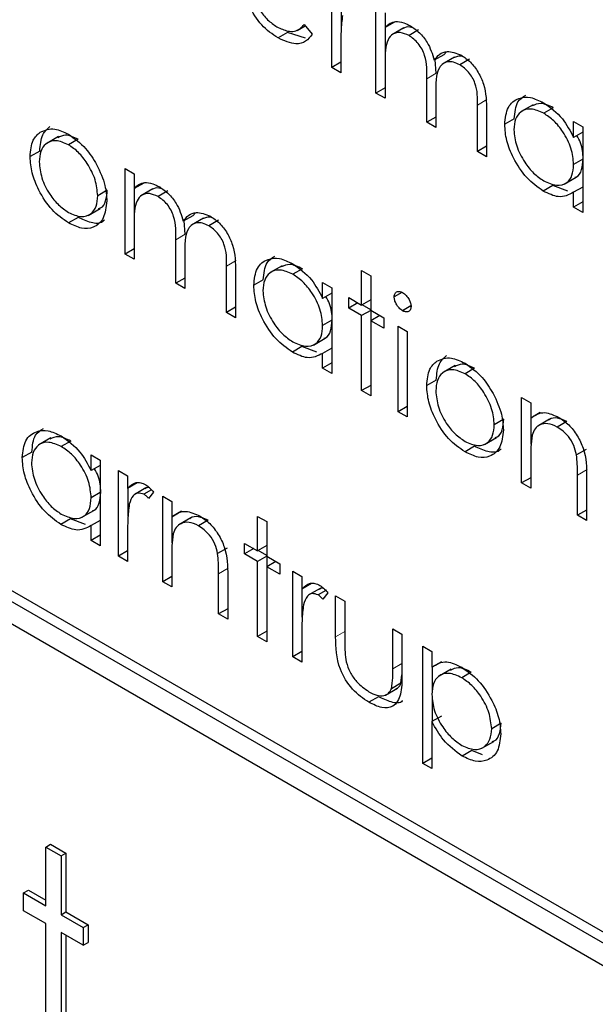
# Paper-space layout 'Blatt2' of a CAD drawing. Header units: millimetres. Extents: x 5 to 418, y 2 to 292.
# Tile 29 of 76: x 97.75 to 99.45, y 197.72 to 200.62. Entities that reach past the tile are written whole.
import ezdxf

# ---------------------------------------------------------------- set-up
doc = ezdxf.new("R2010")
doc.units = ezdxf.units.MM

psp = doc.layouts.new('Blatt2')

# ---------------------------------------------------------------- linework, layer by layer
at = {"color": 7, "linetype": 'Continuous', "lineweight": 25}
for p, q in [((98.675, 200.4808), (98.675, 200.7334)), ((98.7033, 200.598), (98.7033, 200.6816)), ((98.8055, 200.4055), (98.8055, 200.6581)), ((98.8323, 200.6426), (98.8323, 200.5987)), ((98.5935, 200.6076), (98.6174, 200.5794)), ((98.8606, 200.615), (98.8323, 200.5987)), ((98.5447, 200.5843), (98.5164, 200.568)), ((98.5976, 200.5671), (98.5447, 200.5843)), ((98.5724, 200.59), (98.5966, 200.6039)), ((98.8337, 200.5071), (98.8337, 200.5995)), ((98.8877, 200.5975), (98.8523, 200.5771)), ((98.9314, 200.5915), (98.9031, 200.5752)), ((98.7018, 200.5502), (98.7018, 200.4653)), ((99.0057, 200.5186), (99.0137, 200.5273)), ((98.7018, 200.4964), (98.675, 200.4808)), ((98.8323, 200.4963), (98.8323, 200.39)), ((99.0057, 200.5186), (98.9774, 200.5023)), ((98.9834, 200.4639), (98.9798, 200.5037)), ((99.0373, 200.5114), (99.002, 200.491)), ((99.0812, 200.505), (99.0529, 200.4887)), ((98.7018, 200.4653), (98.675, 200.4808)), ((98.9551, 200.3191), (98.9551, 200.4476)), ((98.8323, 200.421), (98.8055, 200.4055)), ((98.8323, 200.39), (98.8055, 200.4055)), ((98.982, 200.4019), (98.982, 200.3036)), ((99.1048, 200.2327), (99.1048, 200.3697)), ((99.1317, 200.354), (99.1317, 200.2172)), ((99.2695, 200.371), (99.2342, 200.3506)), ((99.3289, 200.362), (99.3006, 200.3457)), ((98.982, 200.3346), (98.9551, 200.3191)), ((98.982, 200.3036), (98.9551, 200.3191)), ((99.2137, 200.3295), (99.1854, 200.3132)), ((99.3888, 200.2746), (99.3888, 200.3214)), ((99.3888, 200.3214), (99.4157, 200.3059)), ((99.4157, 200.2901), (99.3888, 200.2746)), ((99.4157, 200.3059), (99.4157, 200.0533)), ((97.8689, 200.277), (97.8336, 200.2566)), ((97.9261, 200.2691), (97.8978, 200.2528)), ((97.8129, 200.234), (97.7846, 200.2177)), ((99.1317, 200.2482), (99.1048, 200.2327)), ((99.1317, 200.2172), (99.1048, 200.2327)), ((99.4157, 200.21), (99.3888, 200.1945)), ((98.0648, 200.183), (98.0916, 200.1675)), ((98.0648, 199.9304), (98.0648, 200.183)), ((98.0916, 200.1675), (98.0916, 200.1236)), ((99.3613, 200.137), (99.3967, 200.1574)), ((98.0125, 200.1186), (97.9842, 200.1023)), ((98.1199, 200.1399), (98.0916, 200.1236)), ((98.0931, 200.032), (98.0931, 200.1244)), ((98.147, 200.1224), (98.1116, 200.102)), ((98.1907, 200.1164), (98.1624, 200.1)), ((99.3277, 200.1322), (99.2994, 200.1159)), ((99.3717, 200.116), (99.3277, 200.1322)), ((99.4157, 200.128), (99.3888, 200.1125)), ((99.3888, 200.0688), (99.3888, 200.1125)), ((99.4157, 200.0843), (99.3888, 200.0688)), ((97.9556, 200.0441), (97.991, 200.0645)), ((99.4157, 200.0533), (99.3888, 200.0688)), ((97.9262, 200.0386), (97.898, 200.0222)), ((98.265, 200.0435), (98.2367, 200.0272)), ((98.2427, 199.9887), (98.2391, 200.0286)), ((98.2967, 200.0363), (98.2613, 200.0159)), ((98.265, 200.0435), (98.273, 200.0521)), ((98.3405, 200.0298), (98.3122, 200.0135)), ((98.0916, 200.0212), (98.0916, 199.9149)), ((98.2144, 199.844), (98.2144, 199.9724)), ((98.0916, 199.9459), (98.0648, 199.9304)), ((98.0916, 199.9149), (98.0648, 199.9304)), ((98.2413, 199.9267), (98.2413, 199.8285)), ((98.3641, 199.7576), (98.3641, 199.8945)), ((98.5289, 199.8959), (98.4935, 199.8755)), ((98.5882, 199.8868), (98.56, 199.8705)), ((98.7632, 199.8817), (98.7901, 199.8662)), ((98.7632, 199.7798), (98.7632, 199.8817)), ((98.2413, 199.8595), (98.2144, 199.844)), ((98.391, 199.8789), (98.391, 199.7421)), ((98.473, 199.8544), (98.4447, 199.838)), ((98.7901, 199.8662), (98.7901, 199.7643)), ((98.2413, 199.8285), (98.2144, 199.844)), ((98.6481, 199.7995), (98.6481, 199.8462)), ((98.6481, 199.8462), (98.675, 199.8307)), ((98.675, 199.8307), (98.675, 199.5781)), ((98.675, 199.815), (98.6481, 199.7995)), ((98.7249, 199.8019), (98.7632, 199.7798)), ((98.7249, 199.7709), (98.7249, 199.8019)), ((98.7901, 199.7953), (98.7632, 199.7798)), ((98.882, 199.8172), (98.8592, 199.804)), ((102.4506, 196.1794), (96.2281, 199.7716)), ((102.4789, 196.1957), (96.2563, 199.7879)), ((98.391, 199.7731), (98.3641, 199.7576)), ((98.7517, 199.7864), (98.7249, 199.7709)), ((98.7632, 199.7487), (98.7249, 199.7709)), ((98.7901, 199.7642), (98.7632, 199.7487)), ((98.7901, 199.7659), (98.7647, 199.7806)), ((98.7901, 199.7643), (98.8285, 199.7421)), ((98.7915, 199.734), (98.7915, 199.7634)), ((98.9087, 199.7775), (98.884, 199.7632)), ((98.391, 199.7421), (98.3641, 199.7576)), ((98.675, 199.7349), (98.6481, 199.7194)), ((98.7632, 199.5272), (98.7632, 199.7487)), ((98.817, 199.7487), (98.7901, 199.7332)), ((98.8285, 199.7421), (98.8285, 199.7111)), ((96.2281, 199.7063), (102.4506, 196.1141)), ((98.7901, 199.7332), (98.7901, 199.5116)), ((98.8285, 199.7111), (98.7901, 199.7332)), ((98.8707, 199.7177), (98.8976, 199.7022)), ((98.8707, 199.4651), (98.8707, 199.7177)), ((98.6206, 199.6619), (98.656, 199.6823)), ((98.8976, 199.7022), (98.8976, 199.4496)), ((98.587, 199.6571), (98.5588, 199.6408)), ((98.631, 199.6409), (98.587, 199.6571)), ((98.675, 199.6528), (98.6481, 199.6373)), ((98.6481, 199.5936), (98.6481, 199.6373)), ((98.675, 199.6091), (98.6481, 199.5936)), ((98.675, 199.5781), (98.6481, 199.5936)), ((99.0394, 199.6013), (99.0041, 199.5809)), ((99.0966, 199.5934), (99.0683, 199.577)), ((98.7901, 199.5427), (98.7632, 199.5272)), ((98.9834, 199.5583), (98.9551, 199.542)), ((98.7901, 199.5116), (98.7632, 199.5272)), ((99.2353, 199.5073), (99.2621, 199.4917)), ((99.2353, 199.2547), (99.2353, 199.5073)), ((98.8976, 199.4806), (98.8707, 199.4651)), ((99.2621, 199.4917), (99.2621, 199.4462)), ((98.8976, 199.4496), (98.8707, 199.4651)), ((99.2904, 199.4625), (99.2621, 199.4462)), ((99.2636, 199.3692), (99.2636, 199.447)), ((99.183, 199.4429), (99.1547, 199.4266)), ((99.3181, 199.4427), (99.2828, 199.4223)), ((99.369, 199.4361), (99.3407, 199.4198)), ((97.8457, 199.3875), (97.8104, 199.3671)), ((99.1261, 199.3684), (99.1615, 199.3888)), ((97.9051, 199.3785), (97.8768, 199.3621)), ((99.0967, 199.3629), (99.0685, 199.3465)), ((97.7899, 199.346), (97.7616, 199.3297)), ((97.965, 199.2911), (97.965, 199.3378)), ((97.965, 199.3378), (97.9919, 199.3223)), ((99.2621, 199.3305), (99.2621, 199.2391)), ((99.4254, 199.3538), (99.3971, 199.3375)), ((97.9919, 199.3066), (97.965, 199.2911)), ((97.9919, 199.3223), (97.9919, 199.0697)), ((98.0456, 199.2913), (98.0725, 199.2758)), ((98.0456, 199.0387), (98.0456, 199.2913)), ((98.0725, 199.2758), (98.0725, 199.2386)), ((99.2621, 199.2702), (99.2353, 199.2547)), ((99.4003, 199.1594), (99.4003, 199.2782)), ((99.4272, 199.2729), (99.4272, 199.1439)), ((98.1007, 199.255), (98.0725, 199.2386)), ((98.1266, 199.2404), (98.0913, 199.22)), ((99.2621, 199.2391), (99.2353, 199.2547)), ((97.9919, 199.2265), (97.965, 199.211)), ((98.0739, 199.1559), (98.0739, 199.2394)), ((98.1431, 199.2343), (98.1207, 199.2214)), ((98.1492, 199.2273), (98.1345, 199.2089)), ((98.1761, 199.216), (98.2029, 199.2005)), ((98.1761, 198.9634), (98.1761, 199.216)), ((98.2029, 199.2005), (98.2029, 199.1549)), ((97.9375, 199.1535), (97.9729, 199.1739)), ((98.2312, 199.1713), (98.2029, 199.1549)), ((98.2044, 199.078), (98.2044, 199.1557)), ((98.4562, 199.1562), (98.4831, 199.1407)), ((98.4562, 199.0543), (98.4562, 199.1562)), ((99.4272, 199.1749), (99.4003, 199.1594)), ((99.4272, 199.1439), (99.4003, 199.1594)), ((97.9039, 199.1487), (97.8756, 199.1324)), ((97.9479, 199.1325), (97.9039, 199.1487)), ((97.9919, 199.1444), (97.965, 199.1289)), ((97.965, 199.0852), (97.965, 199.1289)), ((98.2589, 199.1515), (98.2235, 199.1311)), ((98.3098, 199.1449), (98.2815, 199.1285)), ((98.4831, 199.1407), (98.4831, 199.0388)), ((97.9919, 199.1007), (97.965, 199.0852)), ((98.0725, 199.1081), (98.0725, 199.0232)), ((97.9919, 199.0697), (97.965, 199.0852)), ((98.4178, 199.0764), (98.4562, 199.0543)), ((98.4178, 199.0454), (98.4178, 199.0764)), ((98.4831, 199.0698), (98.4562, 199.0543)), ((98.0725, 199.0542), (98.0456, 199.0387)), ((98.0725, 199.0232), (98.0456, 199.0387)), ((98.2029, 199.0392), (98.2029, 198.9479)), ((98.3662, 199.0626), (98.3379, 199.0463)), ((98.4447, 199.0609), (98.4178, 199.0454)), ((98.4562, 199.0232), (98.4178, 199.0454)), ((98.4831, 199.0388), (98.4562, 199.0232)), ((98.4831, 199.0404), (98.4576, 199.0551)), ((98.4831, 199.0388), (98.5215, 199.0166)), ((98.4845, 199.0086), (98.4845, 199.0379)), ((98.4562, 198.8017), (98.4562, 199.0232)), ((98.51, 199.0232), (98.4831, 199.0077)), ((98.5215, 199.0166), (98.5215, 198.9856)), ((98.2029, 198.9789), (98.1761, 198.9634)), ((98.3411, 198.8681), (98.3411, 198.9869)), ((98.368, 198.9816), (98.368, 198.8526)), ((98.4831, 199.0077), (98.4831, 198.7862)), ((98.5215, 198.9856), (98.4831, 199.0077)), ((98.5598, 198.9944), (98.5867, 198.9789)), ((98.5598, 198.7418), (98.5598, 198.9944)), ((98.5867, 198.9789), (98.5867, 198.9418)), ((98.2029, 198.9479), (98.1761, 198.9634)), ((98.615, 198.9581), (98.5867, 198.9418)), ((98.5881, 198.859), (98.5881, 198.9426)), ((98.6409, 198.9436), (98.6055, 198.9232)), ((98.6574, 198.9374), (98.635, 198.9245)), ((98.6635, 198.9304), (98.6487, 198.9121)), ((98.6865, 198.9213), (98.7133, 198.9058)), ((98.6865, 198.8006), (98.6865, 198.9213)), ((98.7133, 198.9058), (98.7133, 198.7887)), ((98.368, 198.8836), (98.3411, 198.8681)), ((98.368, 198.8526), (98.3411, 198.8681)), ((98.4831, 198.8172), (98.4562, 198.8017)), ((98.5867, 198.8112), (98.5867, 198.7263)), ((98.8553, 198.8239), (98.8822, 198.8083)), ((98.8553, 198.7067), (98.8553, 198.8239)), ((98.8822, 198.8083), (98.8822, 198.6854)), ((98.4831, 198.7862), (98.4562, 198.8017)), ((98.5867, 198.7574), (98.5598, 198.7418)), ((98.9436, 198.7729), (98.9705, 198.7574)), ((98.9436, 198.4272), (98.9436, 198.7729)), ((98.9705, 198.7574), (98.9705, 198.7107)), ((98.5867, 198.7263), (98.5598, 198.7418)), ((98.9988, 198.727), (98.9705, 198.7107)), ((98.8792, 198.664), (98.8822, 198.6884)), ((98.9719, 198.6399), (98.9719, 198.7115)), ((99.0271, 198.7054), (98.9918, 198.685)), ((99.0869, 198.6962), (99.0586, 198.6799)), ((98.8792, 198.664), (98.8509, 198.6477)), ((98.8337, 198.6288), (98.8691, 198.6492)), ((98.8128, 198.624), (98.7845, 198.6077)), ((98.9719, 198.5514), (98.9719, 198.622)), ((98.9988, 198.5669), (98.9705, 198.5506)), ((98.9705, 198.5506), (98.9705, 198.4117)), ((99.1753, 198.5459), (99.147, 198.5295)), ((99.1176, 198.4718), (99.1529, 198.4922)), ((99.088, 198.4652), (99.0597, 198.4488)), ((99.1198, 198.4528), (99.088, 198.4652)), ((98.9705, 198.4427), (98.9436, 198.4272)), ((98.9705, 198.4117), (98.9436, 198.4272)), ((97.8306, 198.1804), (97.8448, 198.1886)), ((97.8306, 198.1804), (97.8763, 198.1541)), ((97.8306, 198.0071), (97.8306, 198.1804)), ((97.8448, 198.1886), (97.8905, 198.1622)), ((97.8763, 198.1541), (97.8905, 198.1622)), ((97.8763, 198.1541), (97.8763, 197.9807)), ((97.8905, 198.1622), (97.8905, 197.9889)), ((97.7654, 198.0448), (97.7795, 198.0529)), ((97.7795, 198.0529), (97.8306, 198.0234)), ((97.7654, 197.992), (97.7654, 198.0448)), ((97.7654, 198.0448), (97.8306, 198.0071)), ((97.8306, 197.9543), (97.7654, 197.992)), ((97.8763, 197.9807), (97.8905, 197.9889)), ((97.8763, 197.9807), (97.9416, 197.943)), ((97.8905, 197.9889), (97.9557, 197.9512)), ((97.8306, 197.5775), (97.8306, 197.9543)), ((97.9416, 197.943), (97.9557, 197.9512)), ((97.9416, 197.943), (97.9416, 197.8903)), ((97.9557, 197.9512), (97.9557, 197.8984)), ((97.9416, 197.8903), (97.8763, 197.9279)), ((97.8763, 197.9279), (97.8763, 197.5511)), ((97.8905, 197.9198), (97.8905, 197.5592)), ((97.9416, 197.8903), (97.9557, 197.8984))]:
    psp.add_line(p, q, dxfattribs=at)
at = {"color": 7, "linetype": 'Continuous', "lineweight": 18}
for p, q in [((98.9834, 200.4639), (98.9551, 200.4476)), ((99.1331, 200.386), (99.1048, 200.3697)), ((98.2427, 199.9887), (98.2144, 199.9724)), ((98.3924, 199.9109), (98.3641, 199.8945)), ((99.4286, 199.2945), (99.4003, 199.2782)), ((98.3694, 199.0033), (98.3411, 198.9869)), ((98.7133, 198.8162), (98.6865, 198.8006)), ((98.8822, 198.7222), (98.8553, 198.7067))]:
    psp.add_line(p, q, dxfattribs=at)
for centre, major_axis, ratio, start_param, end_param in [((372.0278, 363.2841), (379.9846, 5.8274), 0.587244, 3.834585, 4.001386), ((372.0278, 351.7967), (379.9866, -5.634), 0.567146, 3.873355, 3.997444), ((372.013, 364.2552), (378.7845, 5.8277), 0.587275, 3.871004, 3.964908)]:
    psp.add_ellipse(centre, major_axis=major_axis, ratio=ratio, start_param=start_param, end_param=end_param, dxfattribs=at)
at = {"color": 7, "linetype": 'Continuous', "lineweight": 25}
for points, knots in [([(87.3461, 211.6256), (88.1543, 211.1013), (90.4981, 209.581), (94.4492, 207.1006), (99.2284, 204.201), (104.0996, 201.3514), (109.0593, 198.5515), (114.1072, 195.8033), (117.9951, 193.7589), (120.198, 192.6299), (120.6706, 192.3876)], [0, 0, 0, 0, 0.0774167, 0.2244859, 0.3715556, 0.5186246, 0.6656928, 0.8127599, 0.959826, 1, 1, 1, 1]), ([(98.5164, 200.568), (98.4997, 200.5793), (98.4665, 200.6019), (98.4307, 200.6595), (98.4099, 200.7146), (98.4075, 200.7459), (98.4063, 200.7615)], [0, 0, 0, 0, 0.279885, 0.558859, 0.779462, 1, 1, 1, 1]), ([(98.4332, 200.7401), (98.4346, 200.7256), (98.4373, 200.6967), (98.4585, 200.6535), (98.4851, 200.6197), (98.5037, 200.6072), (98.513, 200.6009)], [0, 0, 0, 0, 0.279963, 0.559359, 0.779526, 1, 1, 1, 1]), ([(98.513, 200.6009), (98.524, 200.5958), (98.5422, 200.5874), (98.5654, 200.5867), (98.5814, 200.5943), (98.5895, 200.6032), (98.5935, 200.6076)], [0, 0, 0, 0, 0.339465, 0.559626, 0.779498, 1, 1, 1, 1]), ([(98.7066, 200.6342), (98.7049, 200.6191), (98.7017, 200.5921), (98.7018, 200.563), (98.7018, 200.5502)], [0, 0, 0, 0, 0.559636, 1, 1, 1, 1]), ([(98.8323, 200.5987), (98.8372, 200.6035), (98.8458, 200.612), (98.8575, 200.6153), (98.8627, 200.6167)], [0, 0, 0, 0, 0.5601482, 1, 1, 1, 1]), ([(98.8627, 200.6167), (98.8707, 200.6162), (98.8852, 200.6152), (98.9008, 200.6071), (98.9078, 200.6035)], [0, 0, 0, 0, 0.559743, 1, 1, 1, 1]), ([(98.6174, 200.5794), (98.6113, 200.5715), (98.5991, 200.5557), (98.5647, 200.5462), (98.5347, 200.5597), (98.5164, 200.568)], [0, 0, 0, 0, 0.280919, 0.561407, 1, 1, 1, 1]), ([(98.9031, 200.5752), (98.8943, 200.579), (98.8766, 200.5866), (98.8544, 200.581), (98.8328, 200.5557), (98.8325, 200.5208), (98.8323, 200.4963)], [0, 0, 0, 0, 0.186544, 0.37335, 0.56013, 1, 1, 1, 1]), ([(98.917, 200.5963), (98.9131, 200.5979), (98.9005, 200.6029), (98.8909, 200.5985), (98.8842, 200.5954)], [0, 0, 0, 0, 0.309221, 1, 1, 1, 1]), ([(98.9078, 200.6035), (98.9165, 200.5974), (98.934, 200.5853), (98.9626, 200.5502), (98.9718, 200.5205), (98.9774, 200.5023)], [0, 0, 0, 0, 0.280809, 0.561507, 1, 1, 1, 1]), ([(98.9551, 200.4476), (98.9559, 200.4698), (98.957, 200.4976), (98.942, 200.5347), (98.927, 200.5577), (98.9126, 200.5682), (98.9031, 200.5752)], [0, 0, 0, 0, 0.500537, 0.625897, 0.751368, 1, 1, 1, 1]), ([(98.9774, 200.5023), (98.9823, 200.5087), (98.9923, 200.5214), (99.0186, 200.5322), (99.0428, 200.5228), (99.0576, 200.517)], [0, 0, 0, 0, 0.2812634, 0.5620938, 1, 1, 1, 1]), ([(99.0529, 200.4887), (99.0467, 200.4917), (99.0343, 200.4978), (99.0172, 200.4982), (99.0027, 200.4928), (98.9816, 200.4688), (98.9818, 200.4316), (98.982, 200.4019)], [0, 0, 0, 0, 0.125317, 0.250662, 0.376086, 0.501515, 1, 1, 1, 1]), ([(99.0636, 200.5123), (99.0634, 200.5124), (99.0569, 200.5151), (99.0462, 200.5146), (99.0378, 200.5107), (99.034, 200.5089)], [0, 0, 0, 0, 0.023662, 0.556677, 1, 1, 1, 1]), ([(99.0576, 200.517), (99.0667, 200.5108), (99.0848, 200.4984), (99.1084, 200.4672), (99.131, 200.4156), (99.1314, 200.3794), (99.1317, 200.354)], [0, 0, 0, 0, 0.186885, 0.373579, 0.560268, 1, 1, 1, 1]), ([(99.1048, 200.3697), (99.1054, 200.3908), (99.1062, 200.4173), (99.0901, 200.4519), (99.0755, 200.4728), (99.0619, 200.4823), (99.0529, 200.4887)], [0, 0, 0, 0, 0.499445, 0.624933, 0.750561, 1, 1, 1, 1]), ([(99.1854, 200.3132), (99.1875, 200.3313), (99.1916, 200.3677), (99.2233, 200.3915), (99.2607, 200.3958), (99.2871, 200.3832), (99.3003, 200.3769)], [0, 0, 0, 0, 0.279413, 0.559191, 0.779548, 1, 1, 1, 1]), ([(99.2137, 200.3295), (99.2154, 200.3483), (99.2183, 200.381), (99.239, 200.3936), (99.2478, 200.399)], [0, 0, 0, 0, 0.573159, 1, 1, 1, 1]), ([(99.3289, 200.362), (99.3159, 200.3681), (99.2922, 200.3792), (99.2746, 200.371), (99.2668, 200.3673)], [0, 0, 0, 0, 0.551084, 1, 1, 1, 1]), ([(99.3003, 200.3769), (99.32, 200.3629), (99.3553, 200.3379), (99.3786, 200.294), (99.3888, 200.2746)], [0, 0, 0, 0, 0.559062, 1, 1, 1, 1]), ([(99.3006, 200.3457), (99.2878, 200.3513), (99.2622, 200.3627), (99.233, 200.3532), (99.2155, 200.3303), (99.2133, 200.3083), (99.2123, 200.2973)], [0, 0, 0, 0, 0.279767, 0.559291, 0.779719, 1, 1, 1, 1]), ([(99.3888, 200.1945), (99.3874, 200.2103), (99.3845, 200.2419), (99.3603, 200.2888), (99.3312, 200.3253), (99.3108, 200.3389), (99.3006, 200.3457)], [0, 0, 0, 0, 0.27966, 0.55921, 0.779487, 1, 1, 1, 1]), ([(97.7846, 200.2177), (97.7862, 200.2354), (97.789, 200.2671), (97.8068, 200.283), (97.8146, 200.29)], [0, 0, 0, 0, 0.559285, 1, 1, 1, 1]), ([(97.8129, 200.234), (97.8145, 200.2517), (97.8173, 200.2834), (97.8351, 200.2993), (97.8429, 200.3063)], [0, 0, 0, 0, 0.559285, 1, 1, 1, 1]), ([(97.8146, 200.29), (97.8281, 200.2957), (97.8523, 200.306), (97.884, 200.2905), (97.898, 200.2837)], [0, 0, 0, 0, 0.55888, 1, 1, 1, 1]), ([(99.2994, 200.1159), (99.2826, 200.1279), (99.249, 200.1519), (99.2118, 200.2091), (99.1888, 200.2654), (99.1865, 200.2973), (99.1854, 200.3132)], [0, 0, 0, 0, 0.2795734, 0.559333, 0.7795891, 1, 1, 1, 1]), ([(99.2123, 200.2973), (99.2141, 200.2815), (99.2177, 200.2499), (99.2413, 200.2034), (99.2702, 200.1672), (99.2903, 200.1533), (99.3004, 200.1464)], [0, 0, 0, 0, 0.279429, 0.559146, 0.77957, 1, 1, 1, 1]), ([(97.8978, 200.2528), (97.8851, 200.2583), (97.8595, 200.2695), (97.8315, 200.2581), (97.8141, 200.2353), (97.8124, 200.2131), (97.8115, 200.202)], [0, 0, 0, 0, 0.279484, 0.559256, 0.779547, 1, 1, 1, 1]), ([(97.9261, 200.2691), (97.9131, 200.2751), (97.89, 200.2858), (97.8735, 200.277), (97.8663, 200.2732)], [0, 0, 0, 0, 0.564377, 1, 1, 1, 1]), ([(97.898, 200.2837), (97.9157, 200.2713), (97.9475, 200.2492), (97.9708, 200.211), (97.9811, 200.1941)], [0, 0, 0, 0, 0.559182, 1, 1, 1, 1]), ([(99.4171, 200.2108), (99.4163, 200.2268), (99.4151, 200.2497), (99.4025, 200.2731), (99.3986, 200.2803)], [0, 0, 0, 0, 0.692809, 1, 1, 1, 1]), ([(97.9842, 200.1023), (97.9827, 200.1179), (97.9798, 200.1492), (97.9561, 200.1954), (97.928, 200.2322), (97.9079, 200.2459), (97.8978, 200.2528)], [0, 0, 0, 0, 0.279586, 0.559398, 0.779653, 1, 1, 1, 1]), ([(97.898, 200.0222), (97.8812, 200.0339), (97.8477, 200.0571), (97.8108, 200.1143), (97.7882, 200.1702), (97.7858, 200.2019), (97.7846, 200.2177)], [0, 0, 0, 0, 0.279776, 0.559179, 0.779592, 1, 1, 1, 1]), ([(97.8115, 200.202), (97.8131, 200.1865), (97.8163, 200.1554), (97.8391, 200.1091), (97.868, 200.0737), (97.8879, 200.0601), (97.8978, 200.0533)], [0, 0, 0, 0, 0.279618, 0.559167, 0.779512, 1, 1, 1, 1]), ([(99.3925, 200.1568), (99.3941, 200.1572), (99.404, 200.1592), (99.414, 200.1783), (99.416, 200.2), (99.4171, 200.2108)], [0, 0, 0, 0, 0.086461, 0.543043, 1, 1, 1, 1]), ([(97.9811, 200.1941), (97.9907, 200.1735), (98.008, 200.1366), (98.0101, 200.1022), (98.011, 200.087)], [0, 0, 0, 0, 0.559216, 1, 1, 1, 1]), ([(99.3004, 200.1464), (99.3132, 200.1408), (99.3389, 200.1295), (99.3688, 200.1376), (99.3862, 200.161), (99.3879, 200.1833), (99.3888, 200.1945)], [0, 0, 0, 0, 0.279822, 0.559387, 0.779603, 1, 1, 1, 1]), ([(98.0916, 200.1236), (98.0965, 200.1284), (98.1051, 200.1369), (98.1168, 200.1401), (98.122, 200.1416)], [0, 0, 0, 0, 0.560148, 1, 1, 1, 1]), ([(98.122, 200.1416), (98.1301, 200.141), (98.1445, 200.14), (98.1602, 200.1319), (98.1671, 200.1284)], [0, 0, 0, 0, 0.559743, 1, 1, 1, 1]), ([(97.9865, 200.0644), (97.9887, 200.0649), (97.999, 200.0674), (98.0092, 200.0867), (98.0114, 200.108), (98.0125, 200.1186)], [0, 0, 0, 0, 0.1191233, 0.5596605, 1, 1, 1, 1]), ([(98.1763, 200.1211), (98.1725, 200.1227), (98.1599, 200.1278), (98.1502, 200.1233), (98.1435, 200.1203)], [0, 0, 0, 0, 0.309221, 1, 1, 1, 1]), ([(98.1671, 200.1284), (98.1758, 200.1223), (98.1933, 200.1101), (98.2219, 200.0751), (98.2311, 200.0453), (98.2367, 200.0272)], [0, 0, 0, 0, 0.280809, 0.561507, 1, 1, 1, 1]), ([(99.3888, 200.1125), (99.3746, 200.1051), (99.3493, 200.0919), (99.3147, 200.1086), (99.2994, 200.1159)], [0, 0, 0, 0, 0.558763, 1, 1, 1, 1]), ([(97.8978, 200.0533), (97.9105, 200.0477), (97.9359, 200.0364), (97.9645, 200.0462), (97.9813, 200.0695), (97.9832, 200.0914), (97.9842, 200.1023)], [0, 0, 0, 0, 0.279745, 0.559113, 0.779606, 1, 1, 1, 1]), ([(98.011, 200.087), (98.009, 200.069), (98.0049, 200.0329), (97.9747, 200.0072), (97.9373, 200.003), (97.9111, 200.0158), (97.898, 200.0222)], [0, 0, 0, 0, 0.279521, 0.559381, 0.779507, 1, 1, 1, 1]), ([(98.1624, 200.1), (98.1536, 200.1038), (98.1359, 200.1114), (98.1137, 200.1059), (98.0921, 200.0806), (98.0918, 200.0457), (98.0916, 200.0212)], [0, 0, 0, 0, 0.186544, 0.37335, 0.56013, 1, 1, 1, 1]), ([(98.2144, 199.9724), (98.2153, 199.9946), (98.2163, 200.0224), (98.2013, 200.0596), (98.1864, 200.0825), (98.172, 200.093), (98.1624, 200.1)], [0, 0, 0, 0, 0.500537, 0.625897, 0.751368, 1, 1, 1, 1]), ([(98.0039, 200.0307), (98.0022, 200.029), (97.9929, 200.0194), (97.9649, 200.0203), (97.9391, 200.0325), (97.9262, 200.0386)], [0, 0, 0, 0, 0.100871, 0.55006, 1, 1, 1, 1]), ([(98.2367, 200.0272), (98.2417, 200.0335), (98.2516, 200.0463), (98.2779, 200.0571), (98.3021, 200.0476), (98.3169, 200.0418)], [0, 0, 0, 0, 0.2812634, 0.5620938, 1, 1, 1, 1]), ([(98.3229, 200.0372), (98.3227, 200.0373), (98.3163, 200.04), (98.3056, 200.0394), (98.2972, 200.0356), (98.2934, 200.0338)], [0, 0, 0, 0, 0.023662, 0.556677, 1, 1, 1, 1]), ([(98.3169, 200.0418), (98.326, 200.0356), (98.3441, 200.0233), (98.3678, 199.9921), (98.3903, 199.9405), (98.3907, 199.9043), (98.391, 199.8789)], [0, 0, 0, 0, 0.186885, 0.373579, 0.560268, 1, 1, 1, 1]), ([(98.3122, 200.0135), (98.306, 200.0166), (98.2936, 200.0226), (98.2765, 200.023), (98.262, 200.0176), (98.2409, 199.9937), (98.2411, 199.9564), (98.2413, 199.9267)], [0, 0, 0, 0, 0.125317, 0.250662, 0.376086, 0.501515, 1, 1, 1, 1]), ([(98.3641, 199.8945), (98.3647, 199.9157), (98.3655, 199.9422), (98.3494, 199.9767), (98.3348, 199.9976), (98.3213, 200.0072), (98.3122, 200.0135)], [0, 0, 0, 0, 0.499445, 0.624933, 0.750561, 1, 1, 1, 1]), ([(98.4447, 199.838), (98.4468, 199.8562), (98.4509, 199.8925), (98.4826, 199.9164), (98.5201, 199.9207), (98.5464, 199.9081), (98.5596, 199.9017)], [0, 0, 0, 0, 0.279413, 0.559191, 0.779548, 1, 1, 1, 1]), ([(98.473, 199.8544), (98.4747, 199.8731), (98.4776, 199.9059), (98.4983, 199.9185), (98.5071, 199.9238)], [0, 0, 0, 0, 0.573159, 1, 1, 1, 1]), ([(98.56, 199.8705), (98.5471, 199.8762), (98.5215, 199.8876), (98.4924, 199.878), (98.4749, 199.8551), (98.4727, 199.8332), (98.4716, 199.8222)], [0, 0, 0, 0, 0.279767, 0.559291, 0.779719, 1, 1, 1, 1]), ([(98.5882, 199.8868), (98.5752, 199.893), (98.5515, 199.9041), (98.534, 199.8959), (98.5261, 199.8922)], [0, 0, 0, 0, 0.551084, 1, 1, 1, 1]), ([(98.5596, 199.9017), (98.5793, 199.8878), (98.6147, 199.8628), (98.6379, 199.8188), (98.6481, 199.7995)], [0, 0, 0, 0, 0.559062, 1, 1, 1, 1]), ([(98.6481, 199.7194), (98.6467, 199.7352), (98.6438, 199.7668), (98.6196, 199.8137), (98.5905, 199.8501), (98.5701, 199.8637), (98.56, 199.8705)], [0, 0, 0, 0, 0.27966, 0.55921, 0.779487, 1, 1, 1, 1]), ([(98.5588, 199.6408), (98.542, 199.6527), (98.5083, 199.6767), (98.4711, 199.7339), (98.4481, 199.7903), (98.4458, 199.8221), (98.4447, 199.838)], [0, 0, 0, 0, 0.279573, 0.559333, 0.779589, 1, 1, 1, 1]), ([(98.4716, 199.8222), (98.4734, 199.8064), (98.477, 199.7748), (98.5006, 199.7282), (98.5295, 199.6921), (98.5497, 199.6782), (98.5597, 199.6712)], [0, 0, 0, 0, 0.279429, 0.559146, 0.77957, 1, 1, 1, 1]), ([(98.6764, 199.7357), (98.6756, 199.7516), (98.6744, 199.7746), (98.6618, 199.7979), (98.6579, 199.8051)], [0, 0, 0, 0, 0.692809, 1, 1, 1, 1]), ([(98.8592, 199.804), (98.8597, 199.8078), (98.8607, 199.8154), (98.8677, 199.8199), (98.8757, 199.8205), (98.8812, 199.8178), (98.884, 199.8164)], [0, 0, 0, 0, 0.279289, 0.558897, 0.779452, 1, 1, 1, 1]), ([(98.884, 199.7632), (98.8805, 199.7657), (98.8735, 199.7706), (98.8654, 199.7822), (98.8601, 199.7939), (98.8595, 199.8006), (98.8592, 199.804)], [0, 0, 0, 0, 0.279784, 0.559698, 0.779921, 1, 1, 1, 1]), ([(98.884, 199.8164), (98.8876, 199.8139), (98.8947, 199.809), (98.9029, 199.7973), (98.9082, 199.7854), (98.9088, 199.7786), (98.9091, 199.7752)], [0, 0, 0, 0, 0.279869, 0.559866, 0.779911, 1, 1, 1, 1]), ([(98.9091, 199.7752), (98.9086, 199.7714), (98.9075, 199.7639), (98.9004, 199.7596), (98.8923, 199.7591), (98.8868, 199.7618), (98.884, 199.7632)], [0, 0, 0, 0, 0.27916, 0.558862, 0.779356, 1, 1, 1, 1]), ([(98.6518, 199.6817), (98.6534, 199.682), (98.6633, 199.684), (98.6733, 199.7031), (98.6754, 199.7248), (98.6764, 199.7357)], [0, 0, 0, 0, 0.086461, 0.543043, 1, 1, 1, 1]), ([(98.5597, 199.6712), (98.5725, 199.6656), (98.5982, 199.6544), (98.6281, 199.6625), (98.6455, 199.6859), (98.6472, 199.7082), (98.6481, 199.7194)], [0, 0, 0, 0, 0.279822, 0.559387, 0.779603, 1, 1, 1, 1]), ([(98.6481, 199.6373), (98.6339, 199.63), (98.6086, 199.6168), (98.574, 199.6334), (98.5588, 199.6408)], [0, 0, 0, 0, 0.558763, 1, 1, 1, 1]), ([(98.9834, 199.5583), (98.985, 199.576), (98.9878, 199.6077), (99.0056, 199.6236), (99.0134, 199.6306)], [0, 0, 0, 0, 0.559285, 1, 1, 1, 1]), ([(98.9851, 199.6143), (98.9986, 199.62), (99.0228, 199.6303), (99.0545, 199.6148), (99.0685, 199.608)], [0, 0, 0, 0, 0.55888, 1, 1, 1, 1]), ([(98.9551, 199.542), (98.9567, 199.5597), (98.9595, 199.5913), (98.9773, 199.6073), (98.9851, 199.6143)], [0, 0, 0, 0, 0.559285, 1, 1, 1, 1]), ([(99.0683, 199.577), (99.0556, 199.5826), (99.03, 199.5938), (99.002, 199.5824), (98.9846, 199.5596), (98.9829, 199.5374), (98.982, 199.5263)], [0, 0, 0, 0, 0.279484, 0.559256, 0.779547, 1, 1, 1, 1]), ([(99.0966, 199.5934), (99.0836, 199.5994), (99.0605, 199.6101), (99.044, 199.6013), (99.0368, 199.5975)], [0, 0, 0, 0, 0.564377, 1, 1, 1, 1]), ([(99.0685, 199.608), (99.0862, 199.5956), (99.118, 199.5734), (99.1413, 199.5352), (99.1516, 199.5184)], [0, 0, 0, 0, 0.559182, 1, 1, 1, 1]), ([(99.1547, 199.4266), (99.1532, 199.4422), (99.1503, 199.4735), (99.1266, 199.5196), (99.0985, 199.5565), (99.0784, 199.5702), (99.0683, 199.577)], [0, 0, 0, 0, 0.279586, 0.559398, 0.779653, 1, 1, 1, 1]), ([(99.0685, 199.3465), (99.0517, 199.3582), (99.0182, 199.3814), (98.9813, 199.4386), (98.9587, 199.4945), (98.9563, 199.5262), (98.9551, 199.542)], [0, 0, 0, 0, 0.279776, 0.559179, 0.779592, 1, 1, 1, 1]), ([(98.982, 199.5263), (98.9836, 199.5108), (98.9868, 199.4797), (99.0096, 199.4334), (99.0385, 199.3979), (99.0584, 199.3844), (99.0683, 199.3776)], [0, 0, 0, 0, 0.2796181, 0.5591672, 0.7795123, 1, 1, 1, 1]), ([(99.1516, 199.5184), (99.1612, 199.4978), (99.1785, 199.4609), (99.1806, 199.4265), (99.1816, 199.4113)], [0, 0, 0, 0, 0.559216, 1, 1, 1, 1]), ([(99.2621, 199.4462), (99.2749, 199.4547), (99.2977, 199.4699), (99.3308, 199.4548), (99.3454, 199.4481)], [0, 0, 0, 0, 0.559141, 1, 1, 1, 1]), ([(99.369, 199.4361), (99.3596, 199.4403), (99.3409, 199.4487), (99.3225, 199.4466), (99.3158, 199.4409), (99.3149, 199.4401)], [0, 0, 0, 0, 0.46626, 0.932968, 1, 1, 1, 1]), ([(99.3454, 199.4481), (99.3552, 199.4415), (99.3748, 199.4282), (99.4005, 199.3951), (99.4267, 199.3397), (99.427, 199.3004), (99.4272, 199.2729)], [0, 0, 0, 0, 0.187021, 0.37389, 0.56061, 1, 1, 1, 1]), ([(97.7899, 199.346), (97.7916, 199.3647), (97.7945, 199.3975), (97.8152, 199.4101), (97.824, 199.4155)], [0, 0, 0, 0, 0.573159, 1, 1, 1, 1]), ([(99.0683, 199.3776), (99.081, 199.372), (99.1064, 199.3607), (99.135, 199.3705), (99.1518, 199.3938), (99.1537, 199.4157), (99.1547, 199.4266)], [0, 0, 0, 0, 0.279745, 0.559113, 0.779606, 1, 1, 1, 1]), ([(99.157, 199.3887), (99.1592, 199.3892), (99.1695, 199.3916), (99.1797, 199.4109), (99.1819, 199.4323), (99.183, 199.4429)], [0, 0, 0, 0, 0.119123, 0.559661, 1, 1, 1, 1]), ([(99.3407, 199.4198), (99.3312, 199.4241), (99.3122, 199.4328), (99.29, 199.4279), (99.2738, 199.4159), (99.2688, 199.4026), (99.2663, 199.3959)], [0, 0, 0, 0, 0.279553, 0.559373, 0.779703, 1, 1, 1, 1]), ([(99.3971, 199.3375), (99.395, 199.3468), (99.3907, 199.3653), (99.3712, 199.3987), (99.3523, 199.4118), (99.3407, 199.4198)], [0, 0, 0, 0, 0.281192, 0.561331, 1, 1, 1, 1]), ([(97.7616, 199.3297), (97.7637, 199.3478), (97.7678, 199.3842), (97.7995, 199.408), (97.837, 199.4123), (97.8633, 199.3997), (97.8765, 199.3934)], [0, 0, 0, 0, 0.279413, 0.559191, 0.779548, 1, 1, 1, 1]), ([(97.9051, 199.3785), (97.8921, 199.3846), (97.8684, 199.3957), (97.8509, 199.3875), (97.843, 199.3838)], [0, 0, 0, 0, 0.551084, 1, 1, 1, 1]), ([(97.8765, 199.3934), (97.8962, 199.3794), (97.9315, 199.3544), (97.9548, 199.3105), (97.965, 199.2911)], [0, 0, 0, 0, 0.559062, 1, 1, 1, 1]), ([(99.1816, 199.4113), (99.1795, 199.3933), (99.1754, 199.3572), (99.1452, 199.3315), (99.1078, 199.3273), (99.0816, 199.3401), (99.0685, 199.3465)], [0, 0, 0, 0, 0.279521, 0.559381, 0.779507, 1, 1, 1, 1]), ([(99.2663, 199.3959), (99.2648, 199.3842), (99.2621, 199.3632), (99.2621, 199.3405), (99.2621, 199.3305)], [0, 0, 0, 0, 0.559658, 1, 1, 1, 1]), ([(97.8768, 199.3621), (97.864, 199.3678), (97.8384, 199.3792), (97.8092, 199.3697), (97.7917, 199.3468), (97.7896, 199.3248), (97.7885, 199.3138)], [0, 0, 0, 0, 0.2797672, 0.5592905, 0.7797189, 1, 1, 1, 1]), ([(97.965, 199.211), (97.9636, 199.2268), (97.9607, 199.2584), (97.9365, 199.3053), (97.9074, 199.3417), (97.887, 199.3553), (97.8768, 199.3621)], [0, 0, 0, 0, 0.27966, 0.55921, 0.779487, 1, 1, 1, 1]), ([(99.1745, 199.355), (99.1727, 199.3533), (99.1634, 199.3437), (99.1354, 199.3446), (99.1096, 199.3568), (99.0967, 199.3629)], [0, 0, 0, 0, 0.100871, 0.55006, 1, 1, 1, 1]), ([(97.8756, 199.1324), (97.8588, 199.1444), (97.8252, 199.1683), (97.788, 199.2255), (97.765, 199.2819), (97.7627, 199.3137), (97.7616, 199.3297)], [0, 0, 0, 0, 0.279573, 0.559333, 0.779589, 1, 1, 1, 1]), ([(99.4003, 199.2782), (99.4004, 199.289), (99.4005, 199.3082), (99.3981, 199.3286), (99.3971, 199.3375)], [0, 0, 0, 0, 0.560255, 1, 1, 1, 1]), ([(97.7885, 199.3138), (97.7903, 199.298), (97.7939, 199.2664), (97.8175, 199.2199), (97.8464, 199.1837), (97.8665, 199.1698), (97.8766, 199.1629)], [0, 0, 0, 0, 0.279429, 0.559146, 0.77957, 1, 1, 1, 1]), ([(97.9933, 199.2273), (97.9925, 199.2432), (97.9913, 199.2662), (97.9787, 199.2896), (97.9748, 199.2967)], [0, 0, 0, 0, 0.6928092, 1, 1, 1, 1]), ([(98.0725, 199.2386), (98.08, 199.2462), (98.0904, 199.2567), (98.111, 199.2564), (98.1209, 199.2518), (98.1258, 199.2494)], [0, 0, 0, 0, 0.558788, 0.779481, 1, 1, 1, 1]), ([(98.1376, 199.24), (98.1353, 199.2407), (98.1296, 199.2425), (98.1259, 199.2392), (98.1238, 199.2373)], [0, 0, 0, 0, 0.4111618, 1, 1, 1, 1]), ([(98.1258, 199.2494), (98.1305, 199.2461), (98.1388, 199.2402), (98.146, 199.2312), (98.1492, 199.2273)], [0, 0, 0, 0, 0.559243, 1, 1, 1, 1]), ([(97.9687, 199.1733), (97.9703, 199.1736), (97.9802, 199.1757), (97.9902, 199.1947), (97.9923, 199.2165), (97.9933, 199.2273)], [0, 0, 0, 0, 0.086461, 0.543043, 1, 1, 1, 1]), ([(98.1207, 199.2214), (98.1144, 199.2234), (98.1017, 199.2276), (98.0854, 199.2166), (98.0803, 199.2014), (98.0772, 199.192)], [0, 0, 0, 0, 0.278336, 0.558768, 1, 1, 1, 1]), ([(98.1345, 199.2089), (98.132, 199.2117), (98.1276, 199.2165), (98.1228, 199.2199), (98.1207, 199.2214)], [0, 0, 0, 0, 0.560396, 1, 1, 1, 1]), ([(97.8766, 199.1629), (97.8894, 199.1572), (97.9151, 199.146), (97.945, 199.1541), (97.9624, 199.1775), (97.9641, 199.1998), (97.965, 199.211)], [0, 0, 0, 0, 0.2798222, 0.5593866, 0.7796028, 1, 1, 1, 1]), ([(98.0772, 199.192), (98.0755, 199.1769), (98.0723, 199.15), (98.0724, 199.1209), (98.0725, 199.1081)], [0, 0, 0, 0, 0.559636, 1, 1, 1, 1]), ([(98.2029, 199.1549), (98.2157, 199.1634), (98.2385, 199.1787), (98.2716, 199.1635), (98.2862, 199.1569)], [0, 0, 0, 0, 0.559141, 1, 1, 1, 1]), ([(98.3098, 199.1449), (98.3004, 199.149), (98.2817, 199.1574), (98.2633, 199.1554), (98.2566, 199.1496), (98.2557, 199.1489)], [0, 0, 0, 0, 0.4662605, 0.9329678, 1, 1, 1, 1]), ([(98.2862, 199.1569), (98.296, 199.1502), (98.3156, 199.1369), (98.3413, 199.1039), (98.3674, 199.0484), (98.3677, 199.0092), (98.368, 198.9816)], [0, 0, 0, 0, 0.187021, 0.37389, 0.56061, 1, 1, 1, 1]), ([(97.965, 199.1289), (97.9508, 199.1216), (97.9255, 199.1084), (97.8909, 199.125), (97.8756, 199.1324)], [0, 0, 0, 0, 0.558763, 1, 1, 1, 1]), ([(98.2815, 199.1285), (98.272, 199.1329), (98.253, 199.1416), (98.2308, 199.1366), (98.2146, 199.1247), (98.2096, 199.1113), (98.2071, 199.1046)], [0, 0, 0, 0, 0.279553, 0.559373, 0.779703, 1, 1, 1, 1]), ([(98.3379, 199.0463), (98.3358, 199.0555), (98.3315, 199.0741), (98.312, 199.1074), (98.2931, 199.1205), (98.2815, 199.1285)], [0, 0, 0, 0, 0.281192, 0.561331, 1, 1, 1, 1]), ([(98.2071, 199.1046), (98.2056, 199.0929), (98.2029, 199.0719), (98.2029, 199.0492), (98.2029, 199.0392)], [0, 0, 0, 0, 0.559658, 1, 1, 1, 1]), ([(98.3411, 198.9869), (98.3411, 198.9977), (98.3413, 199.0169), (98.3389, 199.0373), (98.3379, 199.0463)], [0, 0, 0, 0, 0.5602545, 1, 1, 1, 1]), ([(98.5867, 198.9418), (98.5942, 198.9493), (98.6047, 198.9598), (98.6253, 198.9596), (98.6351, 198.9549), (98.6401, 198.9526)], [0, 0, 0, 0, 0.558788, 0.779481, 1, 1, 1, 1]), ([(98.6401, 198.9526), (98.6447, 198.9492), (98.653, 198.9433), (98.6603, 198.9344), (98.6635, 198.9304)], [0, 0, 0, 0, 0.559243, 1, 1, 1, 1]), ([(98.635, 198.9245), (98.6287, 198.9265), (98.616, 198.9307), (98.5997, 198.9197), (98.5946, 198.9045), (98.5915, 198.8952)], [0, 0, 0, 0, 0.2783358, 0.5587681, 1, 1, 1, 1]), ([(98.6487, 198.9121), (98.6463, 198.9148), (98.6419, 198.9197), (98.6371, 198.923), (98.635, 198.9245)], [0, 0, 0, 0, 0.560396, 1, 1, 1, 1]), ([(98.6519, 198.9431), (98.6495, 198.9438), (98.6438, 198.9456), (98.6402, 198.9423), (98.638, 198.9404)], [0, 0, 0, 0, 0.411162, 1, 1, 1, 1]), ([(98.5915, 198.8952), (98.5897, 198.8801), (98.5866, 198.8531), (98.5867, 198.824), (98.5867, 198.8112)], [0, 0, 0, 0, 0.559636, 1, 1, 1, 1]), ([(98.7845, 198.6077), (98.7679, 198.6188), (98.7347, 198.641), (98.6882, 198.7184), (98.6871, 198.7694), (98.6865, 198.8006)], [0, 0, 0, 0, 0.28097, 0.559785, 1, 1, 1, 1]), ([(98.7133, 198.7887), (98.7133, 198.7776), (98.7133, 198.7578), (98.7163, 198.7365), (98.7176, 198.7271)], [0, 0, 0, 0, 0.560377, 1, 1, 1, 1]), ([(98.7176, 198.7271), (98.7209, 198.7168), (98.7275, 198.696), (98.7516, 198.6619), (98.7722, 198.6474), (98.7848, 198.6386)], [0, 0, 0, 0, 0.280117, 0.560544, 1, 1, 1, 1]), ([(98.9705, 198.7107), (98.9841, 198.7194), (99.0085, 198.735), (99.0434, 198.7182), (99.0589, 198.7108)], [0, 0, 0, 0, 0.5584178, 1, 1, 1, 1]), ([(98.8509, 198.6477), (98.8525, 198.6582), (98.8555, 198.6769), (98.8554, 198.6976), (98.8553, 198.7067)], [0, 0, 0, 0, 0.559371, 1, 1, 1, 1]), ([(99.0586, 198.6799), (99.0457, 198.6858), (99.0198, 198.6976), (98.9906, 198.6875), (98.973, 198.6643), (98.9713, 198.6418), (98.9705, 198.6305)], [0, 0, 0, 0, 0.279747, 0.559315, 0.779515, 1, 1, 1, 1]), ([(99.0869, 198.6962), (99.0737, 198.7026), (99.0498, 198.714), (99.0322, 198.7056), (99.0243, 198.7018)], [0, 0, 0, 0, 0.551137, 1, 1, 1, 1]), ([(99.0589, 198.7108), (99.0756, 198.6989), (99.1092, 198.6751), (99.1466, 198.6184), (99.1702, 198.5621), (99.1727, 198.5303), (99.1739, 198.5144)], [0, 0, 0, 0, 0.2796269, 0.559432, 0.7797032, 1, 1, 1, 1]), ([(98.8822, 198.6854), (98.882, 198.6666), (98.8815, 198.6294), (98.8604, 198.5923), (98.823, 198.5883), (98.7974, 198.6012), (98.7845, 198.6077)], [0, 0, 0, 0, 0.2815008, 0.5596459, 0.7792985, 1, 1, 1, 1]), ([(98.8651, 198.648), (98.867, 198.6487), (98.8735, 198.6514), (98.8768, 198.6588), (98.8792, 198.664)], [0, 0, 0, 0, 0.285818, 1, 1, 1, 1]), ([(99.147, 198.5295), (99.1452, 198.5453), (99.1417, 198.5769), (99.118, 198.6235), (99.0888, 198.6593), (99.0687, 198.673), (99.0586, 198.6799)], [0, 0, 0, 0, 0.279387, 0.559092, 0.779508, 1, 1, 1, 1]), ([(98.7848, 198.6386), (98.7926, 198.6346), (98.8081, 198.6267), (98.828, 198.626), (98.8431, 198.6329), (98.8483, 198.6428), (98.8509, 198.6477)], [0, 0, 0, 0, 0.28027, 0.560007, 0.780074, 1, 1, 1, 1]), ([(98.9705, 198.6305), (98.9719, 198.6148), (98.9748, 198.5833), (98.9992, 198.5364), (99.0287, 198.5011), (99.0489, 198.4872), (99.059, 198.4803)], [0, 0, 0, 0, 0.279654, 0.558875, 0.779455, 1, 1, 1, 1]), ([(98.8836, 198.6129), (98.8835, 198.6127), (98.8774, 198.603), (98.85, 198.6063), (98.8252, 198.6181), (98.8128, 198.624)], [0, 0, 0, 0, 0.010224, 0.503933, 1, 1, 1, 1]), ([(99.0597, 198.4488), (99.0402, 198.4631), (99.0054, 198.4886), (98.9812, 198.5316), (98.9705, 198.5506)], [0, 0, 0, 0, 0.5584659, 1, 1, 1, 1]), ([(99.1485, 198.4919), (99.1506, 198.4925), (99.1609, 198.495), (99.1715, 198.5138), (99.174, 198.5352), (99.1753, 198.5459)], [0, 0, 0, 0, 0.1143857, 0.5574972, 1, 1, 1, 1]), ([(99.059, 198.4803), (99.0718, 198.4747), (99.0974, 198.4636), (99.1262, 198.4738), (99.1436, 198.4967), (99.1459, 198.5186), (99.147, 198.5295)], [0, 0, 0, 0, 0.279628, 0.559247, 0.779775, 1, 1, 1, 1]), ([(99.1739, 198.5144), (99.1719, 198.4961), (99.168, 198.4594), (99.1368, 198.4347), (99.0994, 198.4299), (99.0729, 198.4425), (99.0597, 198.4488)], [0, 0, 0, 0, 0.27954, 0.559273, 0.779559, 1, 1, 1, 1])]:
    psp.add_open_spline(points, degree=3, knots=knots, dxfattribs=at)

doc.saveas('drawing.dxf')
